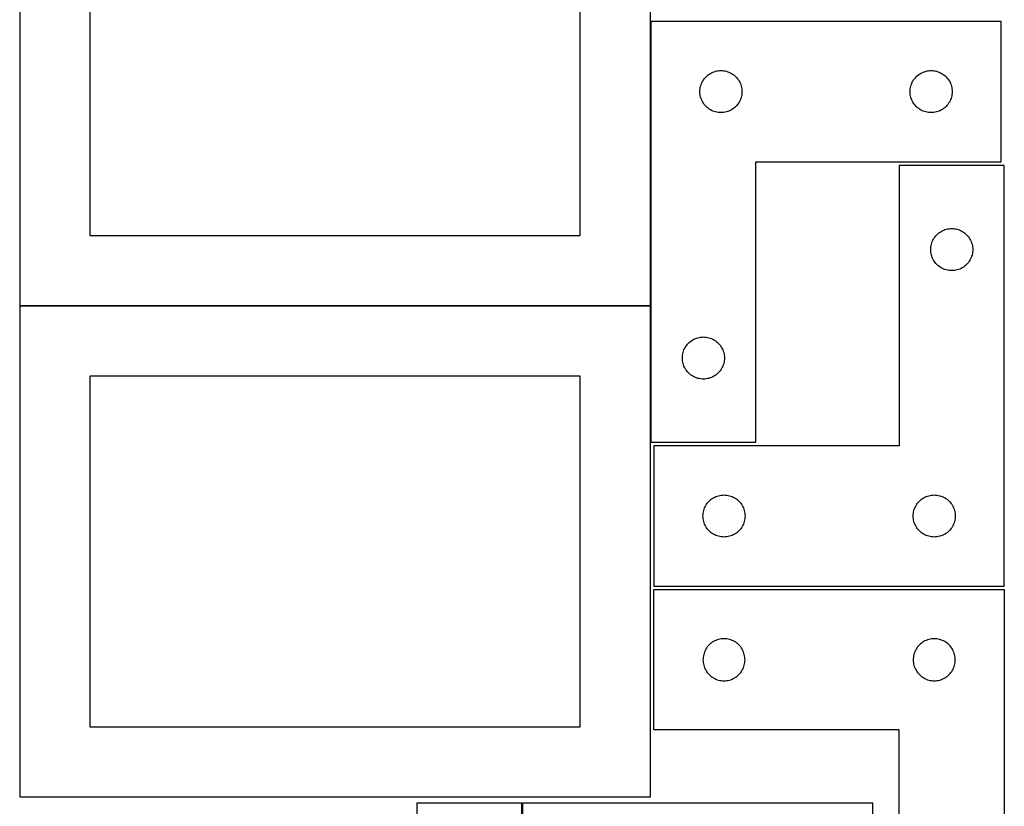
# Model space of a CAD drawing. Header units: millimetres. Extents: x 7 to 1243, y 7 to 2493.
# Tile 8 of 22: x 821 to 1243, y 638 to 975. Entities that reach past the tile are written whole.
import ezdxf

# ---------------------------------------------------------------- set-up
doc = ezdxf.new("R2010")
doc.units = ezdxf.units.MM
doc.layers.add('COMMON', color=5, linetype='CONTINUOUS', true_color=0x0000ff)
doc.layers.add('CUT', color=7, linetype='CONTINUOUS', true_color=0x000000)

msp = doc.modelspace()

# ---------------------------------------------------------------- linework, layer by layer
at = {"layer": 'COMMON'}
for p, q in [((1091.183739, 852.604799), (1091.183739, 974.198485)), ((821.083738, 852.504798), (1091.083738, 852.504798)), ((1091.183739, 794.198485), (1091.183739, 852.404798)), ((1036.195303, 639.758121), (1036.195303, 459.758121))]:
    msp.add_line(p, q, dxfattribs=at)
at = {"layer": 'CUT'}
for p, q in [((821.083738, 1062.604799), (821.083738, 852.604799)), ((1091.083738, 852.604799), (1091.083738, 1062.604799)), ((851.083738, 1032.604799), (851.083738, 882.604799)), ((1061.083738, 882.604799), (1061.083738, 1032.604799)), ((1091.283739, 974.198485), (1091.283739, 794.198485)), ((1241.283739, 974.198485), (1091.283739, 974.198485)), ((1241.283739, 914.198485), (1241.283739, 974.198485)), ((1117.839588, 952.5134), (1118.390784, 952.720856)), ((1118.390784, 952.720856), (1118.954368, 952.891817)), ((1118.954368, 952.891817), (1119.527926, 953.025552)), ((1119.527926, 953.025552), (1120.109004, 953.121488)), ((1120.109004, 953.121488), (1120.695111, 953.179215)), ((1120.695111, 953.179215), (1121.283739, 953.198485)), ((1121.283739, 953.198485), (1121.872367, 953.179215)), ((1121.872367, 953.179215), (1122.458475, 953.121488)), ((1122.458475, 953.121488), (1123.039552, 953.025552)), ((1123.039552, 953.025552), (1123.613111, 952.891817)), ((1123.613111, 952.891817), (1124.176694, 952.720856)), ((1124.176694, 952.720856), (1124.72789, 952.5134)), ((1207.839588, 952.5134), (1208.390784, 952.720856)), ((1208.390784, 952.720856), (1208.954368, 952.891817)), ((1208.954368, 952.891817), (1209.527926, 953.025552)), ((1209.527926, 953.025552), (1210.109004, 953.121488)), ((1210.109004, 953.121488), (1210.695111, 953.179215)), ((1210.695111, 953.179215), (1211.283739, 953.198485)), ((1211.283739, 953.198485), (1211.872367, 953.179215)), ((1211.872367, 953.179215), (1212.458475, 953.121488)), ((1212.458475, 953.121488), (1213.039552, 953.025552)), ((1213.039552, 953.025552), (1213.613111, 952.891817)), ((1213.613111, 952.891817), (1214.176694, 952.720856)), ((1214.176694, 952.720856), (1214.72789, 952.5134)), ((1113.211885, 948.179083), (1113.489511, 948.698485)), ((1113.489511, 948.698485), (1113.800513, 949.198617)), ((1113.800513, 949.198617), (1114.143559, 949.677338)), ((1114.143559, 949.677338), (1114.517181, 950.132597)), ((1114.517181, 950.132597), (1114.919778, 950.562446)), ((1114.919778, 950.562446), (1115.349627, 950.965043)), ((1115.349627, 950.965043), (1115.804886, 951.338665)), ((1115.804886, 951.338665), (1116.283607, 951.681711)), ((1116.283607, 951.681711), (1116.783739, 951.992713)), ((1116.783739, 951.992713), (1117.303141, 952.270339)), ((1117.303141, 952.270339), (1117.839588, 952.5134)), ((1124.72789, 952.5134), (1125.264338, 952.270339)), ((1125.264338, 952.270339), (1125.783739, 951.992713)), ((1125.783739, 951.992713), (1126.283871, 951.681711)), ((1126.283871, 951.681711), (1126.762592, 951.338665)), ((1126.762592, 951.338665), (1127.217852, 950.965043)), ((1127.217852, 950.965043), (1127.6477, 950.562446)), ((1127.6477, 950.562446), (1128.050298, 950.132597)), ((1128.050298, 950.132597), (1128.423919, 949.677338)), ((1128.423919, 949.677338), (1128.766966, 949.198617)), ((1128.766966, 949.198617), (1129.077968, 948.698485)), ((1129.077968, 948.698485), (1129.355594, 948.179083)), ((1203.211885, 948.179083), (1203.489511, 948.698485)), ((1203.489511, 948.698485), (1203.800513, 949.198617)), ((1203.800513, 949.198617), (1204.143559, 949.677338)), ((1204.143559, 949.677338), (1204.517181, 950.132597)), ((1204.517181, 950.132597), (1204.919778, 950.562446)), ((1204.919778, 950.562446), (1205.349627, 950.965043)), ((1205.349627, 950.965043), (1205.804886, 951.338665)), ((1205.804886, 951.338665), (1206.283607, 951.681711)), ((1206.283607, 951.681711), (1206.783739, 951.992713)), ((1206.783739, 951.992713), (1207.303141, 952.270339)), ((1207.303141, 952.270339), (1207.839588, 952.5134)), ((1214.72789, 952.5134), (1215.264338, 952.270339)), ((1215.264338, 952.270339), (1215.783739, 951.992713)), ((1215.783739, 951.992713), (1216.283871, 951.681711)), ((1216.283871, 951.681711), (1216.762592, 951.338665)), ((1216.762592, 951.338665), (1217.217852, 950.965043)), ((1217.217852, 950.965043), (1217.6477, 950.562446)), ((1217.6477, 950.562446), (1218.050298, 950.132597)), ((1218.050298, 950.132597), (1218.423919, 949.677338)), ((1218.423919, 949.677338), (1218.766966, 949.198617)), ((1218.766966, 949.198617), (1219.077968, 948.698485)), ((1219.077968, 948.698485), (1219.355594, 948.179083)), ((1112.283739, 944.198485), (1112.303009, 944.787113)), ((1112.303009, 944.787113), (1112.360736, 945.37322)), ((1112.360736, 945.37322), (1112.456672, 945.954298)), ((1112.456672, 945.954298), (1112.590407, 946.527856)), ((1112.590407, 946.527856), (1112.761368, 947.09144)), ((1112.761368, 947.09144), (1112.968824, 947.642636)), ((1112.968824, 947.642636), (1113.211885, 948.179083)), ((1129.355594, 948.179083), (1129.598655, 947.642636)), ((1129.598655, 947.642636), (1129.80611, 947.09144)), ((1129.80611, 947.09144), (1129.977072, 946.527856)), ((1129.977072, 946.527856), (1130.110807, 945.954298)), ((1130.110807, 945.954298), (1130.206743, 945.37322)), ((1130.206743, 945.37322), (1130.26447, 944.787113)), ((1130.26447, 944.787113), (1130.283739, 944.198485)), ((1202.283739, 944.198485), (1202.303009, 944.787113)), ((1202.303009, 944.787113), (1202.360736, 945.37322)), ((1202.360736, 945.37322), (1202.456672, 945.954298)), ((1202.456672, 945.954298), (1202.590407, 946.527856)), ((1202.590407, 946.527856), (1202.761368, 947.09144)), ((1202.761368, 947.09144), (1202.968824, 947.642636)), ((1202.968824, 947.642636), (1203.211885, 948.179083)), ((1219.355594, 948.179083), (1219.598655, 947.642636)), ((1219.598655, 947.642636), (1219.80611, 947.09144)), ((1219.80611, 947.09144), (1219.977072, 946.527856)), ((1219.977072, 946.527856), (1220.110807, 945.954298)), ((1220.110807, 945.954298), (1220.206743, 945.37322)), ((1220.206743, 945.37322), (1220.26447, 944.787113)), ((1220.26447, 944.787113), (1220.283739, 944.198485)), ((1112.303009, 943.609857), (1112.283739, 944.198485)), ((1112.360736, 943.023749), (1112.303009, 943.609857)), ((1112.456672, 942.442672), (1112.360736, 943.023749)), ((1112.590407, 941.869113), (1112.456672, 942.442672)), ((1112.761368, 941.305529), (1112.590407, 941.869113)), ((1112.968824, 940.754334), (1112.761368, 941.305529)), ((1113.211885, 940.217886), (1112.968824, 940.754334)), ((1113.489511, 939.698485), (1113.211885, 940.217886)), ((1129.355594, 940.217886), (1129.077968, 939.698485)), ((1129.598655, 940.754334), (1129.355594, 940.217886)), ((1129.80611, 941.305529), (1129.598655, 940.754334)), ((1129.977072, 941.869113), (1129.80611, 941.305529)), ((1130.110807, 942.442672), (1129.977072, 941.869113)), ((1130.206743, 943.023749), (1130.110807, 942.442672)), ((1130.26447, 943.609857), (1130.206743, 943.023749)), ((1130.283739, 944.198485), (1130.26447, 943.609857)), ((1202.303009, 943.609857), (1202.283739, 944.198485)), ((1202.360736, 943.023749), (1202.303009, 943.609857)), ((1202.456672, 942.442672), (1202.360736, 943.023749)), ((1202.590407, 941.869113), (1202.456672, 942.442672)), ((1202.761368, 941.305529), (1202.590407, 941.869113)), ((1202.968824, 940.754334), (1202.761368, 941.305529)), ((1203.211885, 940.217886), (1202.968824, 940.754334)), ((1203.489511, 939.698485), (1203.211885, 940.217886)), ((1219.355594, 940.217886), (1219.077968, 939.698485)), ((1219.598655, 940.754334), (1219.355594, 940.217886)), ((1219.80611, 941.305529), (1219.598655, 940.754334)), ((1219.977072, 941.869113), (1219.80611, 941.305529)), ((1220.110807, 942.442672), (1219.977072, 941.869113)), ((1220.206743, 943.023749), (1220.110807, 942.442672)), ((1220.26447, 943.609857), (1220.206743, 943.023749)), ((1220.283739, 944.198485), (1220.26447, 943.609857)), ((1113.800513, 939.198353), (1113.489511, 939.698485)), ((1114.143559, 938.719632), (1113.800513, 939.198353)), ((1114.517181, 938.264372), (1114.143559, 938.719632)), ((1114.919778, 937.834524), (1114.517181, 938.264372)), ((1115.349627, 937.431926), (1114.919778, 937.834524)), ((1115.804886, 937.058305), (1115.349627, 937.431926)), ((1116.283607, 936.715258), (1115.804886, 937.058305)), ((1116.783739, 936.404256), (1116.283607, 936.715258)), ((1117.303141, 936.12663), (1116.783739, 936.404256)), ((1117.839588, 935.883569), (1117.303141, 936.12663)), ((1118.390784, 935.676114), (1117.839588, 935.883569)), ((1124.72789, 935.883569), (1124.176694, 935.676114)), ((1125.264338, 936.12663), (1124.72789, 935.883569)), ((1125.783739, 936.404256), (1125.264338, 936.12663)), ((1126.283871, 936.715258), (1125.783739, 936.404256)), ((1126.762592, 937.058305), (1126.283871, 936.715258)), ((1127.217852, 937.431926), (1126.762592, 937.058305)), ((1127.6477, 937.834524), (1127.217852, 937.431926)), ((1128.050298, 938.264372), (1127.6477, 937.834524)), ((1128.423919, 938.719632), (1128.050298, 938.264372)), ((1128.766966, 939.198353), (1128.423919, 938.719632)), ((1129.077968, 939.698485), (1128.766966, 939.198353)), ((1203.800513, 939.198353), (1203.489511, 939.698485)), ((1204.143559, 938.719632), (1203.800513, 939.198353)), ((1204.517181, 938.264372), (1204.143559, 938.719632)), ((1204.919778, 937.834524), (1204.517181, 938.264372)), ((1205.349627, 937.431926), (1204.919778, 937.834524)), ((1205.804886, 937.058305), (1205.349627, 937.431926)), ((1206.283607, 936.715258), (1205.804886, 937.058305)), ((1206.783739, 936.404256), (1206.283607, 936.715258)), ((1207.303141, 936.12663), (1206.783739, 936.404256)), ((1207.839588, 935.883569), (1207.303141, 936.12663)), ((1208.390784, 935.676114), (1207.839588, 935.883569)), ((1214.72789, 935.883569), (1214.176694, 935.676114)), ((1215.264338, 936.12663), (1214.72789, 935.883569)), ((1215.783739, 936.404256), (1215.264338, 936.12663)), ((1216.283871, 936.715258), (1215.783739, 936.404256)), ((1216.762592, 937.058305), (1216.283871, 936.715258)), ((1217.217852, 937.431926), (1216.762592, 937.058305)), ((1217.6477, 937.834524), (1217.217852, 937.431926)), ((1218.050298, 938.264372), (1217.6477, 937.834524)), ((1218.423919, 938.719632), (1218.050298, 938.264372)), ((1218.766966, 939.198353), (1218.423919, 938.719632)), ((1219.077968, 939.698485), (1218.766966, 939.198353)), ((1118.954368, 935.505152), (1118.390784, 935.676114)), ((1119.527926, 935.371417), (1118.954368, 935.505152)), ((1120.109004, 935.275481), (1119.527926, 935.371417)), ((1120.695111, 935.217754), (1120.109004, 935.275481)), ((1121.283739, 935.198485), (1120.695111, 935.217754)), ((1121.872367, 935.217754), (1121.283739, 935.198485)), ((1122.458475, 935.275481), (1121.872367, 935.217754)), ((1123.039552, 935.371417), (1122.458475, 935.275481)), ((1123.613111, 935.505152), (1123.039552, 935.371417)), ((1124.176694, 935.676114), (1123.613111, 935.505152)), ((1208.954368, 935.505152), (1208.390784, 935.676114)), ((1209.527926, 935.371417), (1208.954368, 935.505152)), ((1210.109004, 935.275481), (1209.527926, 935.371417)), ((1210.695111, 935.217754), (1210.109004, 935.275481)), ((1211.283739, 935.198485), (1210.695111, 935.217754)), ((1211.872367, 935.217754), (1211.283739, 935.198485)), ((1212.458475, 935.275481), (1211.872367, 935.217754)), ((1213.039552, 935.371417), (1212.458475, 935.275481)), ((1213.613111, 935.505152), (1213.039552, 935.371417)), ((1214.176694, 935.676114), (1213.613111, 935.505152)), ((1136.283739, 794.198485), (1136.283739, 914.198485)), ((1136.283739, 914.198485), (1241.283739, 914.198485)), ((1242.604737, 912.604801), (1197.604737, 912.604801)), ((1197.604737, 912.604801), (1197.604737, 792.604801)), ((1242.604737, 732.604801), (1242.604737, 912.604801)), ((1217.211782, 885.127172), (1217.775366, 885.298133)), ((1217.775366, 885.298133), (1218.348924, 885.431868)), ((1218.348924, 885.431868), (1218.930001, 885.527804)), ((1218.930001, 885.527804), (1219.516109, 885.585531)), ((1219.516109, 885.585531), (1220.104737, 885.604801)), ((1220.104737, 885.604801), (1220.693365, 885.585531)), ((1220.693365, 885.585531), (1221.279473, 885.527804)), ((1221.279473, 885.527804), (1221.86055, 885.431868)), ((1221.86055, 885.431868), (1222.434108, 885.298133)), ((1222.434108, 885.298133), (1222.997692, 885.127172)), ((851.083738, 882.604799), (1061.083738, 882.604799)), ((1212.032882, 880.585399), (1212.310508, 881.104801)), ((1212.310508, 881.104801), (1212.62151, 881.604933)), ((1212.62151, 881.604933), (1212.964557, 882.083653)), ((1212.964557, 882.083653), (1213.338179, 882.538913)), ((1213.338179, 882.538913), (1213.740776, 882.968762)), ((1213.740776, 882.968762), (1214.170625, 883.371359)), ((1214.170625, 883.371359), (1214.625884, 883.744981)), ((1214.625884, 883.744981), (1215.104605, 884.088027)), ((1215.104605, 884.088027), (1215.604737, 884.399029)), ((1215.604737, 884.399029), (1216.124139, 884.676655)), ((1216.124139, 884.676655), (1216.660586, 884.919716)), ((1216.660586, 884.919716), (1217.211782, 885.127172)), ((1222.997692, 885.127172), (1223.548888, 884.919716)), ((1223.548888, 884.919716), (1224.085335, 884.676655)), ((1224.085335, 884.676655), (1224.604737, 884.399029)), ((1224.604737, 884.399029), (1225.104869, 884.088027)), ((1225.104869, 884.088027), (1225.58359, 883.744981)), ((1225.58359, 883.744981), (1226.038849, 883.371359)), ((1226.038849, 883.371359), (1226.468698, 882.968762)), ((1226.468698, 882.968762), (1226.871295, 882.538913)), ((1226.871295, 882.538913), (1227.244917, 882.083653)), ((1227.244917, 882.083653), (1227.587963, 881.604933)), ((1227.587963, 881.604933), (1227.898966, 881.104801)), ((1227.898966, 881.104801), (1228.176592, 880.585399)), ((1211.104737, 876.604801), (1211.124007, 877.193429)), ((1211.124007, 877.193429), (1211.181733, 877.779536)), ((1211.181733, 877.779536), (1211.277669, 878.360613)), ((1211.277669, 878.360613), (1211.411405, 878.934172)), ((1211.411405, 878.934172), (1211.582366, 879.497756)), ((1211.582366, 879.497756), (1211.789821, 880.048951)), ((1211.789821, 880.048951), (1212.032882, 880.585399)), ((1228.176592, 880.585399), (1228.419653, 880.048951)), ((1228.419653, 880.048951), (1228.627108, 879.497756)), ((1228.627108, 879.497756), (1228.798069, 878.934172)), ((1228.798069, 878.934172), (1228.931804, 878.360613)), ((1228.931804, 878.360613), (1229.027741, 877.779536)), ((1229.027741, 877.779536), (1229.085467, 877.193429)), ((1229.085467, 877.193429), (1229.104737, 876.604801)), ((1211.124007, 876.016172), (1211.104737, 876.604801)), ((1211.181733, 875.430065), (1211.124007, 876.016172)), ((1211.277669, 874.848988), (1211.181733, 875.430065)), ((1211.411405, 874.275429), (1211.277669, 874.848988)), ((1211.582366, 873.711845), (1211.411405, 874.275429)), ((1211.789821, 873.16065), (1211.582366, 873.711845)), ((1212.032882, 872.624202), (1211.789821, 873.16065)), ((1212.310508, 872.104801), (1212.032882, 872.624202)), ((1228.176592, 872.624202), (1227.898966, 872.104801)), ((1228.419653, 873.16065), (1228.176592, 872.624202)), ((1228.627108, 873.711845), (1228.419653, 873.16065)), ((1228.798069, 874.275429), (1228.627108, 873.711845)), ((1228.931804, 874.848988), (1228.798069, 874.275429)), ((1229.027741, 875.430065), (1228.931804, 874.848988)), ((1229.085467, 876.016172), (1229.027741, 875.430065)), ((1229.104737, 876.604801), (1229.085467, 876.016172)), ((1212.62151, 871.604668), (1212.310508, 872.104801)), ((1212.964557, 871.125948), (1212.62151, 871.604668)), ((1213.338179, 870.670688), (1212.964557, 871.125948)), ((1213.740776, 870.24084), (1213.338179, 870.670688)), ((1214.170625, 869.838242), (1213.740776, 870.24084)), ((1214.625884, 869.46462), (1214.170625, 869.838242)), ((1215.104605, 869.121574), (1214.625884, 869.46462)), ((1215.604737, 868.810572), (1215.104605, 869.121574)), ((1216.124139, 868.532946), (1215.604737, 868.810572)), ((1216.660586, 868.289885), (1216.124139, 868.532946)), ((1224.085335, 868.532946), (1223.548888, 868.289885)), ((1224.604737, 868.810572), (1224.085335, 868.532946)), ((1225.104869, 869.121574), (1224.604737, 868.810572)), ((1225.58359, 869.46462), (1225.104869, 869.121574)), ((1226.038849, 869.838242), (1225.58359, 869.46462)), ((1226.468698, 870.24084), (1226.038849, 869.838242)), ((1226.871295, 870.670688), (1226.468698, 870.24084)), ((1227.244917, 871.125948), (1226.871295, 870.670688)), ((1227.587963, 871.604668), (1227.244917, 871.125948)), ((1227.898966, 872.104801), (1227.587963, 871.604668)), ((1217.211782, 868.082429), (1216.660586, 868.289885)), ((1217.775366, 867.911468), (1217.211782, 868.082429)), ((1218.348924, 867.777733), (1217.775366, 867.911468)), ((1218.930001, 867.681797), (1218.348924, 867.777733)), ((1219.516109, 867.62407), (1218.930001, 867.681797)), ((1220.104737, 867.604801), (1219.516109, 867.62407)), ((1220.693365, 867.62407), (1220.104737, 867.604801)), ((1221.279473, 867.681797), (1220.693365, 867.62407)), ((1221.86055, 867.777733), (1221.279473, 867.681797)), ((1222.434108, 867.911468), (1221.86055, 867.777733)), ((1222.997692, 868.082429), (1222.434108, 867.911468)), ((1223.548888, 868.289885), (1222.997692, 868.082429)), ((821.083738, 852.604799), (1091.083738, 852.604799)), ((1091.083738, 852.404798), (821.083738, 852.404798)), ((821.083738, 852.404798), (821.083738, 642.404798)), ((1091.083738, 642.404798), (1091.083738, 852.404798)), ((1110.890784, 838.720856), (1111.454368, 838.891817)), ((1111.454368, 838.891817), (1112.027926, 839.025552)), ((1112.027926, 839.025552), (1112.609004, 839.121488)), ((1112.609004, 839.121488), (1113.195111, 839.179215)), ((1113.195111, 839.179215), (1113.783739, 839.198485)), ((1113.783739, 839.198485), (1114.372367, 839.179215)), ((1114.372367, 839.179215), (1114.958475, 839.121488)), ((1114.958475, 839.121488), (1115.539552, 839.025552)), ((1115.539552, 839.025552), (1116.113111, 838.891817)), ((1116.113111, 838.891817), (1116.676694, 838.720856)), ((1105.711885, 834.179083), (1105.989511, 834.698485)), ((1105.989511, 834.698485), (1106.300513, 835.198617)), ((1106.300513, 835.198617), (1106.643559, 835.677338)), ((1106.643559, 835.677338), (1107.017181, 836.132597)), ((1107.017181, 836.132597), (1107.419778, 836.562446)), ((1107.419778, 836.562446), (1107.849627, 836.965043)), ((1107.849627, 836.965043), (1108.304886, 837.338665)), ((1108.304886, 837.338665), (1108.783607, 837.681711)), ((1108.783607, 837.681711), (1109.283739, 837.992713)), ((1109.283739, 837.992713), (1109.803141, 838.270339)), ((1109.803141, 838.270339), (1110.339588, 838.5134)), ((1110.339588, 838.5134), (1110.890784, 838.720856)), ((1116.676694, 838.720856), (1117.22789, 838.5134)), ((1117.22789, 838.5134), (1117.764338, 838.270339)), ((1117.764338, 838.270339), (1118.283739, 837.992713)), ((1118.283739, 837.992713), (1118.783871, 837.681711)), ((1118.783871, 837.681711), (1119.262592, 837.338665)), ((1119.262592, 837.338665), (1119.717852, 836.965043)), ((1119.717852, 836.965043), (1120.1477, 836.562446)), ((1120.1477, 836.562446), (1120.550298, 836.132597)), ((1120.550298, 836.132597), (1120.923919, 835.677338)), ((1120.923919, 835.677338), (1121.266966, 835.198617)), ((1121.266966, 835.198617), (1121.577968, 834.698485)), ((1121.577968, 834.698485), (1121.855594, 834.179083)), ((1104.783739, 830.198485), (1104.803009, 830.787113)), ((1104.803009, 830.787113), (1104.860736, 831.37322)), ((1104.860736, 831.37322), (1104.956672, 831.954298)), ((1104.956672, 831.954298), (1105.090407, 832.527856)), ((1105.090407, 832.527856), (1105.261368, 833.09144)), ((1105.261368, 833.09144), (1105.468824, 833.642636)), ((1105.468824, 833.642636), (1105.711885, 834.179083)), ((1121.855594, 834.179083), (1122.098655, 833.642636)), ((1122.098655, 833.642636), (1122.30611, 833.09144)), ((1122.30611, 833.09144), (1122.477072, 832.527856)), ((1122.477072, 832.527856), (1122.610807, 831.954298)), ((1122.610807, 831.954298), (1122.706743, 831.37322)), ((1122.706743, 831.37322), (1122.76447, 830.787113)), ((1122.76447, 830.787113), (1122.783739, 830.198485)), ((1104.803009, 829.609857), (1104.783739, 830.198485)), ((1104.860736, 829.023749), (1104.803009, 829.609857)), ((1104.956672, 828.442672), (1104.860736, 829.023749)), ((1105.090407, 827.869113), (1104.956672, 828.442672)), ((1105.261368, 827.305529), (1105.090407, 827.869113)), ((1105.468824, 826.754334), (1105.261368, 827.305529)), ((1105.711885, 826.217886), (1105.468824, 826.754334)), ((1105.989511, 825.698485), (1105.711885, 826.217886)), ((1121.855594, 826.217886), (1121.577968, 825.698485)), ((1122.098655, 826.754334), (1121.855594, 826.217886)), ((1122.30611, 827.305529), (1122.098655, 826.754334)), ((1122.477072, 827.869113), (1122.30611, 827.305529)), ((1122.610807, 828.442672), (1122.477072, 827.869113)), ((1122.706743, 829.023749), (1122.610807, 828.442672)), ((1122.76447, 829.609857), (1122.706743, 829.023749)), ((1122.783739, 830.198485), (1122.76447, 829.609857)), ((1061.083738, 822.404798), (851.083738, 822.404798)), ((851.083738, 822.404798), (851.083738, 672.404798)), ((1061.083738, 672.404798), (1061.083738, 822.404798)), ((1106.300513, 825.198353), (1105.989511, 825.698485)), ((1106.643559, 824.719632), (1106.300513, 825.198353)), ((1107.017181, 824.264372), (1106.643559, 824.719632)), ((1107.419778, 823.834524), (1107.017181, 824.264372)), ((1107.849627, 823.431926), (1107.419778, 823.834524)), ((1108.304886, 823.058305), (1107.849627, 823.431926)), ((1108.783607, 822.715258), (1108.304886, 823.058305)), ((1109.283739, 822.404256), (1108.783607, 822.715258)), ((1109.803141, 822.12663), (1109.283739, 822.404256)), ((1110.339588, 821.883569), (1109.803141, 822.12663)), ((1117.764338, 822.12663), (1117.22789, 821.883569)), ((1118.283739, 822.404256), (1117.764338, 822.12663)), ((1118.783871, 822.715258), (1118.283739, 822.404256)), ((1119.262592, 823.058305), (1118.783871, 822.715258)), ((1119.717852, 823.431926), (1119.262592, 823.058305)), ((1120.1477, 823.834524), (1119.717852, 823.431926)), ((1120.550298, 824.264372), (1120.1477, 823.834524)), ((1120.923919, 824.719632), (1120.550298, 824.264372)), ((1121.266966, 825.198353), (1120.923919, 824.719632)), ((1121.577968, 825.698485), (1121.266966, 825.198353)), ((1110.890784, 821.676114), (1110.339588, 821.883569)), ((1111.454368, 821.505152), (1110.890784, 821.676114)), ((1112.027926, 821.371417), (1111.454368, 821.505152)), ((1112.609004, 821.275481), (1112.027926, 821.371417)), ((1113.195111, 821.217754), (1112.609004, 821.275481)), ((1113.783739, 821.198485), (1113.195111, 821.217754)), ((1114.372367, 821.217754), (1113.783739, 821.198485)), ((1114.958475, 821.275481), (1114.372367, 821.217754)), ((1115.539552, 821.371417), (1114.958475, 821.275481)), ((1116.113111, 821.505152), (1115.539552, 821.371417)), ((1116.676694, 821.676114), (1116.113111, 821.505152)), ((1117.22789, 821.883569), (1116.676694, 821.676114)), ((1091.283739, 794.198485), (1136.283739, 794.198485)), ((1197.604737, 792.604801), (1092.604737, 792.604801)), ((1092.604737, 792.604801), (1092.604737, 732.604801)), ((1120.275366, 771.298133), (1120.848924, 771.431868)), ((1120.848924, 771.431868), (1121.430001, 771.527804)), ((1121.430001, 771.527804), (1122.016109, 771.585531)), ((1122.016109, 771.585531), (1122.604737, 771.604801)), ((1122.604737, 771.604801), (1123.193365, 771.585531)), ((1123.193365, 771.585531), (1123.779473, 771.527804)), ((1123.779473, 771.527804), (1124.36055, 771.431868)), ((1124.36055, 771.431868), (1124.934108, 771.298133)), ((1210.275366, 771.298133), (1210.848924, 771.431868)), ((1210.848924, 771.431868), (1211.430001, 771.527804)), ((1211.430001, 771.527804), (1212.016109, 771.585531)), ((1212.016109, 771.585531), (1212.604737, 771.604801)), ((1212.604737, 771.604801), (1213.193365, 771.585531)), ((1213.193365, 771.585531), (1213.779473, 771.527804)), ((1213.779473, 771.527804), (1214.36055, 771.431868)), ((1214.36055, 771.431868), (1214.934108, 771.298133)), ((1114.810508, 767.104801), (1115.12151, 767.604933)), ((1115.12151, 767.604933), (1115.464557, 768.083653)), ((1115.464557, 768.083653), (1115.838179, 768.538913)), ((1115.838179, 768.538913), (1116.240776, 768.968762)), ((1116.240776, 768.968762), (1116.670625, 769.371359)), ((1116.670625, 769.371359), (1117.125884, 769.744981)), ((1117.125884, 769.744981), (1117.604605, 770.088027)), ((1117.604605, 770.088027), (1118.104737, 770.399029)), ((1118.104737, 770.399029), (1118.624139, 770.676655)), ((1118.624139, 770.676655), (1119.160586, 770.919716)), ((1119.160586, 770.919716), (1119.711782, 771.127172)), ((1119.711782, 771.127172), (1120.275366, 771.298133)), ((1124.934108, 771.298133), (1125.497692, 771.127172)), ((1125.497692, 771.127172), (1126.048888, 770.919716)), ((1126.048888, 770.919716), (1126.585335, 770.676655)), ((1126.585335, 770.676655), (1127.104737, 770.399029)), ((1127.104737, 770.399029), (1127.604869, 770.088027)), ((1127.604869, 770.088027), (1128.08359, 769.744981)), ((1128.08359, 769.744981), (1128.538849, 769.371359)), ((1128.538849, 769.371359), (1128.968698, 768.968762)), ((1128.968698, 768.968762), (1129.371295, 768.538913)), ((1129.371295, 768.538913), (1129.744917, 768.083653)), ((1129.744917, 768.083653), (1130.087963, 767.604933)), ((1130.087963, 767.604933), (1130.398966, 767.104801)), ((1204.810508, 767.104801), (1205.12151, 767.604933)), ((1205.12151, 767.604933), (1205.464557, 768.083653)), ((1205.464557, 768.083653), (1205.838179, 768.538913)), ((1205.838179, 768.538913), (1206.240776, 768.968762)), ((1206.240776, 768.968762), (1206.670625, 769.371359)), ((1206.670625, 769.371359), (1207.125884, 769.744981)), ((1207.125884, 769.744981), (1207.604605, 770.088027)), ((1207.604605, 770.088027), (1208.104737, 770.399029)), ((1208.104737, 770.399029), (1208.624139, 770.676655)), ((1208.624139, 770.676655), (1209.160586, 770.919716)), ((1209.160586, 770.919716), (1209.711782, 771.127172)), ((1209.711782, 771.127172), (1210.275366, 771.298133)), ((1214.934108, 771.298133), (1215.497692, 771.127172)), ((1215.497692, 771.127172), (1216.048888, 770.919716)), ((1216.048888, 770.919716), (1216.585335, 770.676655)), ((1216.585335, 770.676655), (1217.104737, 770.399029)), ((1217.104737, 770.399029), (1217.604869, 770.088027)), ((1217.604869, 770.088027), (1218.08359, 769.744981)), ((1218.08359, 769.744981), (1218.538849, 769.371359)), ((1218.538849, 769.371359), (1218.968698, 768.968762)), ((1218.968698, 768.968762), (1219.371295, 768.538913)), ((1219.371295, 768.538913), (1219.744917, 768.083653)), ((1219.744917, 768.083653), (1220.087963, 767.604933)), ((1220.087963, 767.604933), (1220.398966, 767.104801)), ((1113.604737, 762.604801), (1113.624007, 763.193429)), ((1113.624007, 763.193429), (1113.681733, 763.779536)), ((1113.681733, 763.779536), (1113.777669, 764.360613)), ((1113.777669, 764.360613), (1113.911405, 764.934172)), ((1113.911405, 764.934172), (1114.082366, 765.497756)), ((1114.082366, 765.497756), (1114.289821, 766.048951)), ((1114.289821, 766.048951), (1114.532882, 766.585399)), ((1114.532882, 766.585399), (1114.810508, 767.104801)), ((1130.398966, 767.104801), (1130.676592, 766.585399)), ((1130.676592, 766.585399), (1130.919653, 766.048951)), ((1130.919653, 766.048951), (1131.127108, 765.497756)), ((1131.127108, 765.497756), (1131.298069, 764.934172)), ((1131.298069, 764.934172), (1131.431804, 764.360613)), ((1131.431804, 764.360613), (1131.527741, 763.779536)), ((1131.527741, 763.779536), (1131.585467, 763.193429)), ((1131.585467, 763.193429), (1131.604737, 762.604801)), ((1203.604737, 762.604801), (1203.624007, 763.193429)), ((1203.624007, 763.193429), (1203.681733, 763.779536)), ((1203.681733, 763.779536), (1203.777669, 764.360613)), ((1203.777669, 764.360613), (1203.911405, 764.934172)), ((1203.911405, 764.934172), (1204.082366, 765.497756)), ((1204.082366, 765.497756), (1204.289821, 766.048951)), ((1204.289821, 766.048951), (1204.532882, 766.585399)), ((1204.532882, 766.585399), (1204.810508, 767.104801)), ((1220.398966, 767.104801), (1220.676592, 766.585399)), ((1220.676592, 766.585399), (1220.919653, 766.048951)), ((1220.919653, 766.048951), (1221.127108, 765.497756)), ((1221.127108, 765.497756), (1221.298069, 764.934172)), ((1221.298069, 764.934172), (1221.431804, 764.360613)), ((1221.431804, 764.360613), (1221.527741, 763.779536)), ((1221.527741, 763.779536), (1221.585467, 763.193429)), ((1221.585467, 763.193429), (1221.604737, 762.604801)), ((1113.624007, 762.016172), (1113.604737, 762.604801)), ((1113.681733, 761.430065), (1113.624007, 762.016172)), ((1113.777669, 760.848988), (1113.681733, 761.430065)), ((1113.911405, 760.275429), (1113.777669, 760.848988)), ((1114.082366, 759.711845), (1113.911405, 760.275429)), ((1114.289821, 759.16065), (1114.082366, 759.711845)), ((1114.532882, 758.624202), (1114.289821, 759.16065)), ((1130.919653, 759.16065), (1130.676592, 758.624202)), ((1131.127108, 759.711845), (1130.919653, 759.16065)), ((1131.298069, 760.275429), (1131.127108, 759.711845)), ((1131.431804, 760.848988), (1131.298069, 760.275429)), ((1131.527741, 761.430065), (1131.431804, 760.848988)), ((1131.585467, 762.016172), (1131.527741, 761.430065)), ((1131.604737, 762.604801), (1131.585467, 762.016172)), ((1203.624007, 762.016172), (1203.604737, 762.604801)), ((1203.681733, 761.430065), (1203.624007, 762.016172)), ((1203.777669, 760.848988), (1203.681733, 761.430065)), ((1203.911405, 760.275429), (1203.777669, 760.848988)), ((1204.082366, 759.711845), (1203.911405, 760.275429)), ((1204.289821, 759.16065), (1204.082366, 759.711845)), ((1204.532882, 758.624202), (1204.289821, 759.16065)), ((1220.919653, 759.16065), (1220.676592, 758.624202)), ((1221.127108, 759.711845), (1220.919653, 759.16065)), ((1221.298069, 760.275429), (1221.127108, 759.711845)), ((1221.431804, 760.848988), (1221.298069, 760.275429)), ((1221.527741, 761.430065), (1221.431804, 760.848988)), ((1221.585467, 762.016172), (1221.527741, 761.430065)), ((1221.604737, 762.604801), (1221.585467, 762.016172)), ((1114.810508, 758.104801), (1114.532882, 758.624202)), ((1115.12151, 757.604668), (1114.810508, 758.104801)), ((1115.464557, 757.125948), (1115.12151, 757.604668)), ((1115.838179, 756.670688), (1115.464557, 757.125948)), ((1116.240776, 756.24084), (1115.838179, 756.670688)), ((1116.670625, 755.838242), (1116.240776, 756.24084)), ((1117.125884, 755.46462), (1116.670625, 755.838242)), ((1117.604605, 755.121574), (1117.125884, 755.46462)), ((1118.104737, 754.810572), (1117.604605, 755.121574)), ((1118.624139, 754.532946), (1118.104737, 754.810572)), ((1119.160586, 754.289885), (1118.624139, 754.532946)), ((1126.585335, 754.532946), (1126.048888, 754.289885)), ((1127.104737, 754.810572), (1126.585335, 754.532946)), ((1127.604869, 755.121574), (1127.104737, 754.810572)), ((1128.08359, 755.46462), (1127.604869, 755.121574)), ((1128.538849, 755.838242), (1128.08359, 755.46462)), ((1128.968698, 756.24084), (1128.538849, 755.838242)), ((1129.371295, 756.670688), (1128.968698, 756.24084)), ((1129.744917, 757.125948), (1129.371295, 756.670688)), ((1130.087963, 757.604668), (1129.744917, 757.125948)), ((1130.398966, 758.104801), (1130.087963, 757.604668)), ((1130.676592, 758.624202), (1130.398966, 758.104801)), ((1204.810508, 758.104801), (1204.532882, 758.624202)), ((1205.12151, 757.604668), (1204.810508, 758.104801)), ((1205.464557, 757.125948), (1205.12151, 757.604668)), ((1205.838179, 756.670688), (1205.464557, 757.125948)), ((1206.240776, 756.24084), (1205.838179, 756.670688)), ((1206.670625, 755.838242), (1206.240776, 756.24084)), ((1207.125884, 755.46462), (1206.670625, 755.838242)), ((1207.604605, 755.121574), (1207.125884, 755.46462)), ((1208.104737, 754.810572), (1207.604605, 755.121574)), ((1208.624139, 754.532946), (1208.104737, 754.810572)), ((1209.160586, 754.289885), (1208.624139, 754.532946)), ((1216.585335, 754.532946), (1216.048888, 754.289885)), ((1217.104737, 754.810572), (1216.585335, 754.532946)), ((1217.604869, 755.121574), (1217.104737, 754.810572)), ((1218.08359, 755.46462), (1217.604869, 755.121574)), ((1218.538849, 755.838242), (1218.08359, 755.46462)), ((1218.968698, 756.24084), (1218.538849, 755.838242)), ((1219.371295, 756.670688), (1218.968698, 756.24084)), ((1219.744917, 757.125948), (1219.371295, 756.670688)), ((1220.087963, 757.604668), (1219.744917, 757.125948)), ((1220.398966, 758.104801), (1220.087963, 757.604668)), ((1220.676592, 758.624202), (1220.398966, 758.104801)), ((1119.711782, 754.082429), (1119.160586, 754.289885)), ((1120.275366, 753.911468), (1119.711782, 754.082429)), ((1120.848924, 753.777733), (1120.275366, 753.911468)), ((1121.430001, 753.681797), (1120.848924, 753.777733)), ((1122.016109, 753.62407), (1121.430001, 753.681797)), ((1122.604737, 753.604801), (1122.016109, 753.62407)), ((1123.193365, 753.62407), (1122.604737, 753.604801)), ((1123.779473, 753.681797), (1123.193365, 753.62407)), ((1124.36055, 753.777733), (1123.779473, 753.681797)), ((1124.934108, 753.911468), (1124.36055, 753.777733)), ((1125.497692, 754.082429), (1124.934108, 753.911468)), ((1126.048888, 754.289885), (1125.497692, 754.082429)), ((1209.711782, 754.082429), (1209.160586, 754.289885)), ((1210.275366, 753.911468), (1209.711782, 754.082429)), ((1210.848924, 753.777733), (1210.275366, 753.911468)), ((1211.430001, 753.681797), (1210.848924, 753.777733)), ((1212.016109, 753.62407), (1211.430001, 753.681797)), ((1212.604737, 753.604801), (1212.016109, 753.62407)), ((1213.193365, 753.62407), (1212.604737, 753.604801)), ((1213.779473, 753.681797), (1213.193365, 753.62407)), ((1214.36055, 753.777733), (1213.779473, 753.681797)), ((1214.934108, 753.911468), (1214.36055, 753.777733)), ((1215.497692, 754.082429), (1214.934108, 753.911468)), ((1216.048888, 754.289885), (1215.497692, 754.082429)), ((1092.604731, 671.08387), (1092.604731, 731.08387)), ((1092.604731, 731.08387), (1242.604731, 731.08387)), ((1092.604737, 732.604801), (1242.604737, 732.604801)), ((1242.604731, 731.08387), (1242.604731, 551.08387)), ((1117.125879, 708.22405), (1116.670619, 707.850429)), ((1117.604599, 708.567097), (1117.125879, 708.22405)), ((1118.104731, 708.878099), (1117.604599, 708.567097)), ((1118.624133, 709.155725), (1118.104731, 708.878099)), ((1119.16058, 709.398786), (1118.624133, 709.155725)), ((1119.711776, 709.606241), (1119.16058, 709.398786)), ((1120.27536, 709.777203), (1119.711776, 709.606241)), ((1120.848918, 709.910938), (1120.27536, 709.777203)), ((1121.429996, 710.006874), (1120.848918, 709.910938)), ((1122.016103, 710.064601), (1121.429996, 710.006874)), ((1122.604731, 710.08387), (1122.016103, 710.064601)), ((1123.19336, 710.064601), (1122.604731, 710.08387)), ((1123.779467, 710.006874), (1123.19336, 710.064601)), ((1124.360544, 709.910938), (1123.779467, 710.006874)), ((1124.934103, 709.777203), (1124.360544, 709.910938)), ((1125.497687, 709.606241), (1124.934103, 709.777203)), ((1126.048882, 709.398786), (1125.497687, 709.606241)), ((1126.58533, 709.155725), (1126.048882, 709.398786)), ((1127.104731, 708.878099), (1126.58533, 709.155725)), ((1127.604863, 708.567097), (1127.104731, 708.878099)), ((1128.083584, 708.22405), (1127.604863, 708.567097)), ((1128.538844, 707.850429), (1128.083584, 708.22405)), ((1207.125879, 708.22405), (1206.670619, 707.850429)), ((1207.604599, 708.567097), (1207.125879, 708.22405)), ((1208.104731, 708.878099), (1207.604599, 708.567097)), ((1208.624133, 709.155725), (1208.104731, 708.878099)), ((1209.16058, 709.398786), (1208.624133, 709.155725)), ((1209.711776, 709.606241), (1209.16058, 709.398786)), ((1210.27536, 709.777203), (1209.711776, 709.606241)), ((1210.848918, 709.910938), (1210.27536, 709.777203)), ((1211.429996, 710.006874), (1210.848918, 709.910938)), ((1212.016103, 710.064601), (1211.429996, 710.006874)), ((1212.604731, 710.08387), (1212.016103, 710.064601)), ((1213.19336, 710.064601), (1212.604731, 710.08387)), ((1213.779467, 710.006874), (1213.19336, 710.064601)), ((1214.360544, 709.910938), (1213.779467, 710.006874)), ((1214.934103, 709.777203), (1214.360544, 709.910938)), ((1215.497687, 709.606241), (1214.934103, 709.777203)), ((1216.048882, 709.398786), (1215.497687, 709.606241)), ((1216.58533, 709.155725), (1216.048882, 709.398786)), ((1217.104731, 708.878099), (1216.58533, 709.155725)), ((1217.604863, 708.567097), (1217.104731, 708.878099)), ((1218.083584, 708.22405), (1217.604863, 708.567097)), ((1218.538844, 707.850429), (1218.083584, 708.22405)), ((1114.08236, 703.976826), (1113.911399, 703.413242)), ((1114.289816, 704.528021), (1114.08236, 703.976826)), ((1114.532877, 705.064469), (1114.289816, 704.528021)), ((1114.810503, 705.58387), (1114.532877, 705.064469)), ((1115.121505, 706.084002), (1114.810503, 705.58387)), ((1115.464551, 706.562723), (1115.121505, 706.084002)), ((1115.838173, 707.017983), (1115.464551, 706.562723)), ((1116.24077, 707.447831), (1115.838173, 707.017983)), ((1116.670619, 707.850429), (1116.24077, 707.447831)), ((1128.968692, 707.447831), (1128.538844, 707.850429)), ((1129.37129, 707.017983), (1128.968692, 707.447831)), ((1129.744911, 706.562723), (1129.37129, 707.017983)), ((1130.087958, 706.084002), (1129.744911, 706.562723)), ((1130.39896, 705.58387), (1130.087958, 706.084002)), ((1130.676586, 705.064469), (1130.39896, 705.58387)), ((1130.919647, 704.528021), (1130.676586, 705.064469)), ((1131.127103, 703.976826), (1130.919647, 704.528021)), ((1131.298064, 703.413242), (1131.127103, 703.976826)), ((1204.08236, 703.976826), (1203.911399, 703.413242)), ((1204.289816, 704.528021), (1204.08236, 703.976826)), ((1204.532877, 705.064469), (1204.289816, 704.528021)), ((1204.810503, 705.58387), (1204.532877, 705.064469)), ((1205.121505, 706.084002), (1204.810503, 705.58387)), ((1205.464551, 706.562723), (1205.121505, 706.084002)), ((1205.838173, 707.017983), (1205.464551, 706.562723)), ((1206.24077, 707.447831), (1205.838173, 707.017983)), ((1206.670619, 707.850429), (1206.24077, 707.447831)), ((1218.968692, 707.447831), (1218.538844, 707.850429)), ((1219.37129, 707.017983), (1218.968692, 707.447831)), ((1219.744911, 706.562723), (1219.37129, 707.017983)), ((1220.087958, 706.084002), (1219.744911, 706.562723)), ((1220.39896, 705.58387), (1220.087958, 706.084002)), ((1220.676586, 705.064469), (1220.39896, 705.58387)), ((1220.919647, 704.528021), (1220.676586, 705.064469)), ((1221.127103, 703.976826), (1220.919647, 704.528021)), ((1221.298064, 703.413242), (1221.127103, 703.976826)), ((1113.624001, 701.672498), (1113.604731, 701.08387)), ((1113.604731, 701.08387), (1113.624001, 700.495242)), ((1113.681728, 702.258606), (1113.624001, 701.672498)), ((1113.624001, 700.495242), (1113.681728, 699.909135)), ((1113.777664, 702.839683), (1113.681728, 702.258606)), ((1113.681728, 699.909135), (1113.777664, 699.328057)), ((1113.911399, 703.413242), (1113.777664, 702.839683)), ((1131.431799, 702.839683), (1131.298064, 703.413242)), ((1131.527735, 702.258606), (1131.431799, 702.839683)), ((1131.431799, 699.328057), (1131.527735, 699.909135)), ((1131.585462, 701.672498), (1131.527735, 702.258606)), ((1131.527735, 699.909135), (1131.585462, 700.495242)), ((1131.604731, 701.08387), (1131.585462, 701.672498)), ((1131.585462, 700.495242), (1131.604731, 701.08387)), ((1203.624001, 701.672498), (1203.604731, 701.08387)), ((1203.604731, 701.08387), (1203.624001, 700.495242)), ((1203.681728, 702.258606), (1203.624001, 701.672498)), ((1203.624001, 700.495242), (1203.681728, 699.909135)), ((1203.777664, 702.839683), (1203.681728, 702.258606)), ((1203.681728, 699.909135), (1203.777664, 699.328057)), ((1203.911399, 703.413242), (1203.777664, 702.839683)), ((1221.431799, 702.839683), (1221.298064, 703.413242)), ((1221.527735, 702.258606), (1221.431799, 702.839683)), ((1221.431799, 699.328057), (1221.527735, 699.909135)), ((1221.585462, 701.672498), (1221.527735, 702.258606)), ((1221.527735, 699.909135), (1221.585462, 700.495242)), ((1221.604731, 701.08387), (1221.585462, 701.672498)), ((1221.585462, 700.495242), (1221.604731, 701.08387)), ((1113.777664, 699.328057), (1113.911399, 698.754499)), ((1113.911399, 698.754499), (1114.08236, 698.190915)), ((1114.08236, 698.190915), (1114.289816, 697.639719)), ((1114.289816, 697.639719), (1114.532877, 697.103272)), ((1114.532877, 697.103272), (1114.810503, 696.58387)), ((1114.810503, 696.58387), (1115.121505, 696.083738)), ((1115.121505, 696.083738), (1115.464551, 695.605017)), ((1115.464551, 695.605017), (1115.838173, 695.149758)), ((1129.37129, 695.149758), (1129.744911, 695.605017)), ((1129.744911, 695.605017), (1130.087958, 696.083738)), ((1130.087958, 696.083738), (1130.39896, 696.58387)), ((1130.39896, 696.58387), (1130.676586, 697.103272)), ((1130.676586, 697.103272), (1130.919647, 697.639719)), ((1130.919647, 697.639719), (1131.127103, 698.190915)), ((1131.127103, 698.190915), (1131.298064, 698.754499)), ((1131.298064, 698.754499), (1131.431799, 699.328057)), ((1203.777664, 699.328057), (1203.911399, 698.754499)), ((1203.911399, 698.754499), (1204.08236, 698.190915)), ((1204.08236, 698.190915), (1204.289816, 697.639719)), ((1204.289816, 697.639719), (1204.532877, 697.103272)), ((1204.532877, 697.103272), (1204.810503, 696.58387)), ((1204.810503, 696.58387), (1205.121505, 696.083738)), ((1205.121505, 696.083738), (1205.464551, 695.605017)), ((1205.464551, 695.605017), (1205.838173, 695.149758)), ((1219.37129, 695.149758), (1219.744911, 695.605017)), ((1219.744911, 695.605017), (1220.087958, 696.083738)), ((1220.087958, 696.083738), (1220.39896, 696.58387)), ((1220.39896, 696.58387), (1220.676586, 697.103272)), ((1220.676586, 697.103272), (1220.919647, 697.639719)), ((1220.919647, 697.639719), (1221.127103, 698.190915)), ((1221.127103, 698.190915), (1221.298064, 698.754499)), ((1221.298064, 698.754499), (1221.431799, 699.328057)), ((1115.838173, 695.149758), (1116.24077, 694.719909)), ((1116.24077, 694.719909), (1116.670619, 694.317312)), ((1116.670619, 694.317312), (1117.125879, 693.94369)), ((1117.125879, 693.94369), (1117.604599, 693.600644)), ((1117.604599, 693.600644), (1118.104731, 693.289642)), ((1118.104731, 693.289642), (1118.624133, 693.012016)), ((1118.624133, 693.012016), (1119.16058, 692.768955)), ((1119.16058, 692.768955), (1119.711776, 692.561499)), ((1119.711776, 692.561499), (1120.27536, 692.390538)), ((1120.27536, 692.390538), (1120.848918, 692.256803)), ((1120.848918, 692.256803), (1121.429996, 692.160867)), ((1121.429996, 692.160867), (1122.016103, 692.10314)), ((1122.016103, 692.10314), (1122.604731, 692.08387)), ((1122.604731, 692.08387), (1123.19336, 692.10314)), ((1123.19336, 692.10314), (1123.779467, 692.160867)), ((1123.779467, 692.160867), (1124.360544, 692.256803)), ((1124.360544, 692.256803), (1124.934103, 692.390538)), ((1124.934103, 692.390538), (1125.497687, 692.561499)), ((1125.497687, 692.561499), (1126.048882, 692.768955)), ((1126.048882, 692.768955), (1126.58533, 693.012016)), ((1126.58533, 693.012016), (1127.104731, 693.289642)), ((1127.104731, 693.289642), (1127.604863, 693.600644)), ((1127.604863, 693.600644), (1128.083584, 693.94369)), ((1128.083584, 693.94369), (1128.538844, 694.317312)), ((1128.538844, 694.317312), (1128.968692, 694.719909)), ((1128.968692, 694.719909), (1129.37129, 695.149758)), ((1205.838173, 695.149758), (1206.24077, 694.719909)), ((1206.24077, 694.719909), (1206.670619, 694.317312)), ((1206.670619, 694.317312), (1207.125879, 693.94369)), ((1207.125879, 693.94369), (1207.604599, 693.600644)), ((1207.604599, 693.600644), (1208.104731, 693.289642)), ((1208.104731, 693.289642), (1208.624133, 693.012016)), ((1208.624133, 693.012016), (1209.16058, 692.768955)), ((1209.16058, 692.768955), (1209.711776, 692.561499)), ((1209.711776, 692.561499), (1210.27536, 692.390538)), ((1210.27536, 692.390538), (1210.848918, 692.256803)), ((1210.848918, 692.256803), (1211.429996, 692.160867)), ((1211.429996, 692.160867), (1212.016103, 692.10314)), ((1212.016103, 692.10314), (1212.604731, 692.08387)), ((1212.604731, 692.08387), (1213.19336, 692.10314)), ((1213.19336, 692.10314), (1213.779467, 692.160867)), ((1213.779467, 692.160867), (1214.360544, 692.256803)), ((1214.360544, 692.256803), (1214.934103, 692.390538)), ((1214.934103, 692.390538), (1215.497687, 692.561499)), ((1215.497687, 692.561499), (1216.048882, 692.768955)), ((1216.048882, 692.768955), (1216.58533, 693.012016)), ((1216.58533, 693.012016), (1217.104731, 693.289642)), ((1217.104731, 693.289642), (1217.604863, 693.600644)), ((1217.604863, 693.600644), (1218.083584, 693.94369)), ((1218.083584, 693.94369), (1218.538844, 694.317312)), ((1218.538844, 694.317312), (1218.968692, 694.719909)), ((1218.968692, 694.719909), (1219.37129, 695.149758)), ((851.083738, 672.404798), (1061.083738, 672.404798)), ((1197.604731, 671.08387), (1092.604731, 671.08387)), ((1197.604731, 551.08387), (1197.604731, 671.08387)), ((821.083738, 642.404798), (1091.083738, 642.404798)), ((1036.095303, 639.758121), (991.095303, 639.758121)), ((991.095303, 639.758121), (991.095303, 519.758121)), ((1036.095303, 459.758121), (1036.095303, 639.758121)), ((1036.295304, 639.758121), (1036.295304, 459.758121)), ((1186.295304, 639.758121), (1036.295304, 639.758121)), ((1186.295304, 579.758121), (1186.295304, 639.758121))]:
    msp.add_line(p, q, dxfattribs=at)

doc.saveas('drawing.dxf')
